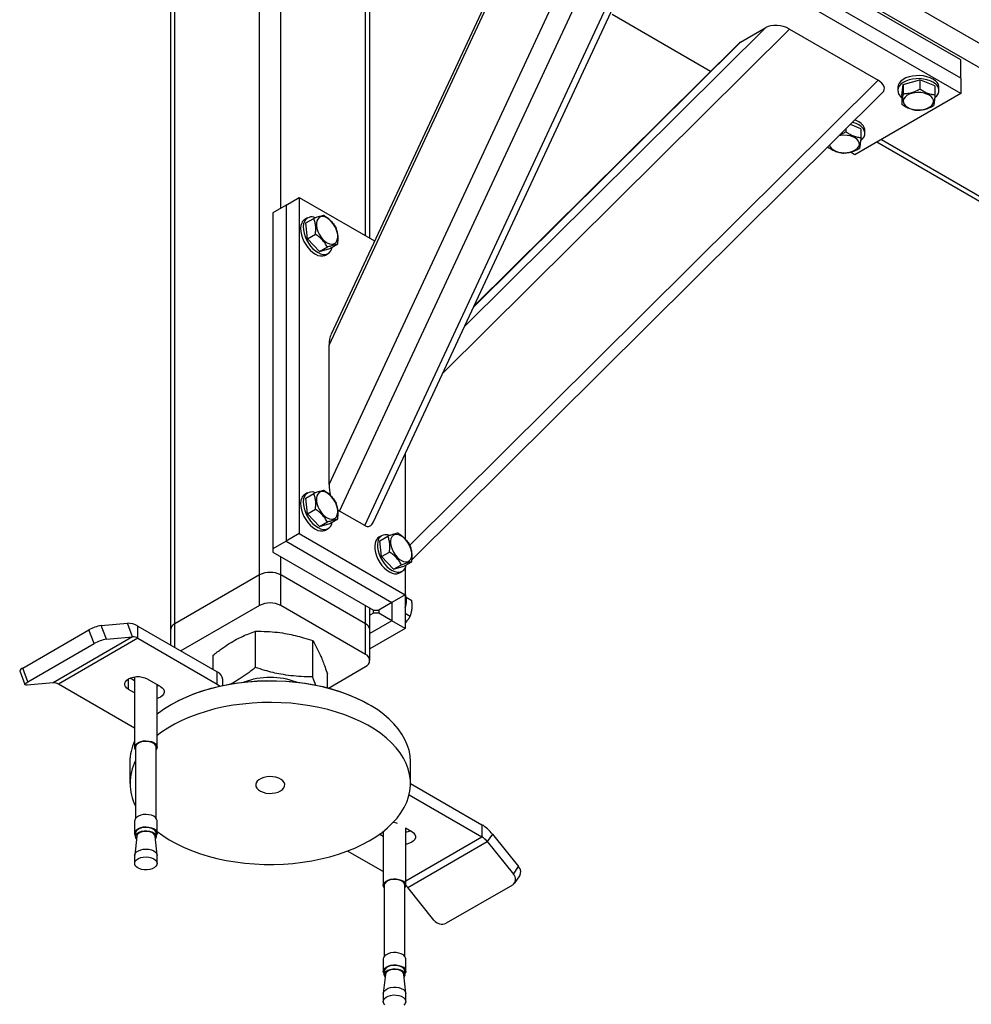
# Model space of a CAD drawing. Header units: millimetres. Extents: x 5 to 415, y 5 to 292.
# Tile 17 of 36: x 187 to 215, y 209 to 238. Entities that reach past the tile are written whole.
import ezdxf

# ---------------------------------------------------------------- set-up
doc = ezdxf.new("R2010")
doc.units = ezdxf.units.MM
doc.layers.add('TRAIT-FORT', color=4, linetype='Continuous', lineweight=25)

msp = doc.modelspace()

# ---------------------------------------------------------------- linework, layer by layer
at = {"layer": 'TRAIT-FORT', "color": 4, "linetype": 'Continuous', "lineweight": 25}
for p, q in [((195.935, 224.208), (210.865, 256.258)), ((196.249, 223.415), (211.57, 256.302)), ((196.996, 222.984), (212.316, 255.871)), ((197.251, 223.092), (212.409, 255.629)), ((195.935, 228.342), (208.232, 254.738)), ((208.063, 254.573), (195.994, 228.664)), ((193.872, 221.521), (193.872, 247.469)), ((194.501, 232.408), (194.501, 247.469)), ((191.358, 220.069), (191.358, 246.017)), ((197.015, 231.592), (197.015, 246.017)), ((191.228, 245.836), (191.228, 219.888)), ((197.145, 231.516), (197.145, 245.836)), ((206.284, 242.481), (235.16, 225.811)), ((206.017, 241.909), (234.531, 225.449)), ((214.693, 236.81), (206.05, 241.799)), ((214.693, 236.266), (206.05, 241.255)), ((214.693, 235.812), (206.05, 240.801)), ((207.265, 236.471), (204.345, 238.157)), ((199.312, 227.515), (209.607, 237.728)), ((199.955, 228.896), (208.902, 237.772)), ((208.156, 237.341), (208.902, 237.772)), ((209.607, 237.728), (212.24, 236.208)), ((200.223, 229.472), (208.156, 237.341)), ((208.099, 237.298), (200.235, 229.497)), ((214.693, 236.266), (214.693, 236.81)), ((212.986, 236.081), (213.478, 236.217)), ((213.478, 236.217), (213.478, 235.945)), ((213.928, 236.039), (213.478, 236.217)), ((214.693, 236.266), (214.693, 235.812)), ((198.329, 222.407), (212.24, 236.208)), ((212.825, 235.994), (212.825, 235.903)), ((212.944, 235.767), (212.986, 236.081)), ((212.986, 236.081), (212.986, 235.809)), ((213.928, 236.039), (213.928, 235.767)), ((214.047, 235.903), (214.047, 235.994)), ((198.398, 221.98), (212.373, 235.844)), ((214.693, 235.812), (211.55, 233.998)), ((212.944, 235.767), (212.944, 235.495)), ((211.278, 234.757), (211.278, 234.675)), ((211.728, 234.769), (211.415, 234.893)), ((211.728, 234.769), (211.728, 234.497)), ((211.847, 234.633), (211.847, 234.724)), ((210.744, 234.228), (210.744, 234.225)), ((212.206, 234.376), (215.321, 232.578)), ((212.336, 234.452), (215.321, 232.728)), ((211.55, 233.998), (211.416, 234.075)), ((194.658, 232.499), (195.051, 232.725)), ((195.051, 232.725), (195.051, 222.746)), ((195.051, 232.725), (197.285, 231.436)), ((194.658, 232.499), (194.265, 232.272)), ((194.658, 232.499), (194.658, 222.519)), ((194.265, 232.272), (194.265, 222.292)), ((195.295, 232.121), (195.217, 232.075)), ((195.246, 231.97), (195.481, 232.106)), ((195.293, 231.5), (195.246, 231.97)), ((195.293, 231.5), (195.529, 231.636)), ((195.649, 231.122), (195.293, 231.5)), ((195.649, 231.122), (195.884, 231.258)), ((195.956, 231.213), (196.192, 231.349)), ((195.649, 231.122), (195.956, 231.213)), ((195.828, 231.017), (195.906, 231.062)), ((195.935, 224.208), (195.935, 228.342)), ((198.194, 225.116), (198.194, 222.59)), ((195.295, 223.955), (195.217, 223.91)), ((195.246, 223.804), (195.481, 223.94)), ((195.293, 223.335), (195.246, 223.804)), ((195.293, 223.335), (195.529, 223.471)), ((196.996, 222.984), (196.249, 223.415)), ((195.649, 222.957), (195.293, 223.335)), ((195.649, 222.957), (195.884, 223.093)), ((195.956, 223.048), (196.192, 223.184)), ((195.649, 222.957), (195.956, 223.048)), ((195.828, 222.851), (195.906, 222.897)), ((194.658, 222.519), (194.265, 222.292)), ((195.051, 222.746), (194.658, 222.519)), ((194.658, 222.519), (197.801, 220.705)), ((195.051, 222.746), (198.194, 220.931)), ((197.495, 222.685), (197.417, 222.64)), ((197.446, 222.534), (197.681, 222.67)), ((197.493, 222.065), (197.446, 222.534)), ((194.265, 222.292), (194.265, 222.201)), ((194.265, 222.201), (197.251, 220.478)), ((197.493, 222.065), (197.729, 222.201)), ((194.501, 221.521), (194.501, 222.065)), ((197.848, 221.687), (197.493, 222.065)), ((198.156, 221.778), (198.392, 221.914)), ((197.848, 221.687), (198.084, 221.823)), ((197.848, 221.687), (198.156, 221.778)), ((198.028, 221.581), (198.106, 221.627)), ((198.194, 221.721), (198.194, 220.931)), ((198.223, 221.807), (198.247, 221.83)), ((193.872, 221.521), (191.358, 220.069)), ((193.872, 220.614), (193.872, 221.521)), ((197.015, 220.069), (194.501, 221.521)), ((194.501, 220.614), (194.501, 221.521)), ((198.194, 220.931), (197.801, 220.705)), ((198.194, 220.931), (198.194, 219.933)), ((198.225, 220.862), (198.392, 220.766)), ((193.872, 220.614), (191.535, 219.264)), ((197.015, 219.162), (194.501, 220.614)), ((197.015, 220.069), (197.015, 220.614)), ((197.145, 219.888), (197.145, 220.539)), ((197.251, 220.478), (197.408, 220.478)), ((197.251, 220.387), (197.251, 220.478)), ((197.801, 220.705), (197.408, 220.478)), ((197.408, 220.478), (197.408, 220.387)), ((197.801, 220.705), (197.801, 220.16)), ((197.251, 220.387), (197.145, 220.326)), ((197.801, 220.16), (197.145, 219.782)), ((197.408, 220.387), (197.251, 220.387)), ((197.801, 220.16), (197.408, 220.387)), ((198.194, 219.933), (197.801, 220.16)), ((198.194, 220.383), (198.344, 220.296)), ((186.836, 218.753), (188.8, 219.887)), ((188.957, 219.482), (188.8, 219.887)), ((189.167, 220.015), (189.944, 220.085)), ((189.324, 219.61), (189.167, 220.015)), ((190.101, 219.68), (189.944, 220.085)), ((190.258, 219.638), (190.258, 220.001)), ((190.258, 220.001), (192.615, 218.64)), ((191.228, 219.888), (191.228, 219.441)), ((191.358, 219.366), (191.358, 220.069)), ((193.751, 218.772), (193.751, 219.848)), ((197.015, 219.162), (197.015, 220.069)), ((198.194, 219.933), (197.145, 219.328)), ((197.145, 218.981), (197.145, 219.888)), ((190.101, 219.68), (187.744, 218.319)), ((190.258, 219.638), (187.901, 218.277)), ((189.324, 219.61), (190.101, 219.68)), ((190.258, 219.638), (192.615, 218.277)), ((195.449, 218.496), (195.449, 219.573)), ((186.993, 218.348), (188.957, 219.482)), ((192.488, 218.713), (192.488, 219.137)), ((186.993, 218.348), (186.836, 218.753)), ((195.913, 218.163), (197.015, 218.799)), ((186.747, 218.668), (186.904, 218.263)), ((189.983, 218.119), (189.983, 218.436)), ((190.161, 218.379), (190.026, 218.457)), ((190.147, 218.479), (190.161, 218.455)), ((190.161, 218.495), (190.161, 216.403)), ((190.533, 218.436), (190.926, 218.209)), ((192.615, 218.277), (192.615, 218.64)), ((192.778, 218.239), (192.778, 218.413)), ((195.885, 218.171), (195.885, 218.586)), ((187.744, 218.319), (186.967, 218.25)), ((190.161, 216.973), (187.901, 218.277)), ((190.161, 218.016), (189.983, 218.119)), ((190.828, 216.403), (190.828, 218.266)), ((191.279, 217.687), (191.24, 217.665)), ((197.133, 217.665), (197.094, 217.687)), ((190.19, 216.418), (190.189, 216.403)), ((190.189, 216.403), (190.189, 214.294)), ((190.8, 214.294), (190.8, 216.403)), ((190.02, 215.964), (190.02, 215.329)), ((198.353, 215.329), (198.353, 215.964)), ((193.755, 215.329), (193.755, 215.284)), ((194.619, 215.284), (194.619, 215.329)), ((198.353, 215.328), (200.472, 214.105)), ((198.312, 214.989), (200.472, 213.742)), ((190.162, 214.232), (190.161, 214.217)), ((190.161, 214.217), (190.161, 213.849)), ((190.828, 213.849), (190.828, 214.217)), ((198.201, 214.01), (198.39, 213.9)), ((198.212, 212.304), (198.212, 214.003)), ((200.472, 214.105), (200.472, 213.742)), ((190.222, 213.759), (190.162, 213.201)), ((190.19, 213.864), (190.189, 213.849)), ((190.189, 213.849), (190.189, 213.75)), ((190.827, 213.201), (190.767, 213.759)), ((190.8, 213.75), (190.8, 213.849)), ((197.447, 213.81), (197.44, 213.814)), ((197.447, 213.81), (197.447, 213.831)), ((197.546, 213.753), (197.447, 213.81)), ((197.546, 213.906), (197.546, 212.304)), ((198.227, 213.995), (198.212, 213.989)), ((198.212, 212.437), (200.472, 213.742)), ((200.786, 213.826), (200.629, 213.602)), ((200.786, 213.826), (201.564, 212.859)), ((198.272, 212.242), (200.629, 213.602)), ((200.629, 213.602), (201.407, 212.635)), ((190.161, 213.189), (190.161, 212.956)), ((190.828, 212.956), (190.828, 213.189)), ((197.546, 212.71), (196.484, 213.322)), ((201.407, 212.635), (201.564, 212.859)), ((201.438, 212.362), (201.595, 212.585)), ((197.573, 212.304), (197.573, 210.194)), ((198.184, 210.194), (198.184, 212.304)), ((199.05, 211.274), (198.272, 212.242)), ((201.381, 212.31), (199.416, 211.176)), ((197.546, 210.118), (197.546, 209.75)), ((198.212, 209.75), (198.212, 210.118)), ((197.606, 209.66), (197.546, 209.102)), ((197.573, 209.75), (197.573, 209.65)), ((198.212, 209.102), (198.152, 209.66)), ((198.184, 209.65), (198.184, 209.75)), ((197.546, 209.09), (197.546, 208.856)), ((198.212, 208.856), (198.212, 209.09))]:
    msp.add_line(p, q, dxfattribs=at)
at = {"layer": 'TRAIT-FORT', "color": 4, "linetype": 'Continuous', "lineweight": 25, "flags": 128}
for points in [[(213.479, 236.346), (213.369, 236.344), (213.262, 236.332), (213.16, 236.308), (213.067, 236.275), (212.986, 236.232), (212.919, 236.182), (212.869, 236.126), (212.837, 236.065), (212.825, 236.003), (212.825, 235.994)], [(213.479, 236.255), (213.369, 236.254), (213.262, 236.241), (213.16, 236.218), (213.067, 236.184), (212.986, 236.142), (212.919, 236.091), (212.869, 236.035), (212.837, 235.975), (212.825, 235.912), (212.832, 235.849), (212.858, 235.787), (212.903, 235.73), (212.944, 235.693)], [(214.047, 235.994), (214.046, 236.016), (214.029, 236.079), (213.993, 236.139), (213.939, 236.194), (213.869, 236.242), (213.785, 236.283), (213.69, 236.314), (213.587, 236.335), (213.479, 236.346)], [(213.928, 235.694), (213.979, 235.742), (214.021, 235.8), (214.043, 235.862), (214.046, 235.926), (214.029, 235.988), (213.993, 236.048), (213.939, 236.103), (213.869, 236.152), (213.785, 236.192), (213.69, 236.224), (213.587, 236.245), (213.479, 236.255)], [(213.242, 235.819), (213.162, 235.791), (213.094, 235.753), (213.041, 235.709), (213.005, 235.659), (212.988, 235.605), (212.991, 235.551), (213.013, 235.499), (213.054, 235.45), (213.111, 235.407), (213.182, 235.372), (213.265, 235.346), (213.355, 235.331), (213.448, 235.326), (213.541, 235.334), (213.629, 235.352), (213.709, 235.38), (213.777, 235.417), (213.83, 235.462), (213.866, 235.512), (213.883, 235.565), (213.88, 235.62), (213.858, 235.672), (213.818, 235.721), (213.761, 235.764), (213.689, 235.799), (213.607, 235.825), (213.517, 235.84), (213.423, 235.844), (213.33, 235.837), (213.242, 235.819)], [(211.728, 234.424), (211.78, 234.472), (211.821, 234.53), (211.843, 234.592), (211.846, 234.656), (211.829, 234.718), (211.793, 234.778), (211.739, 234.833), (211.669, 234.882), (211.585, 234.922), (211.49, 234.954), (211.479, 234.957)], [(211.847, 234.724), (211.846, 234.746), (211.829, 234.809), (211.793, 234.869), (211.739, 234.924), (211.669, 234.972), (211.585, 235.013), (211.549, 235.026)], [(210.793, 234.276), (210.813, 234.229), (210.854, 234.18), (210.911, 234.137), (210.982, 234.102), (211.065, 234.076), (211.155, 234.061), (211.248, 234.056), (211.341, 234.064), (211.43, 234.082), (211.51, 234.11), (211.577, 234.147), (211.63, 234.192), (211.666, 234.242), (211.683, 234.295), (211.681, 234.35), (211.659, 234.402), (211.618, 234.451), (211.561, 234.494), (211.489, 234.529), (211.407, 234.555), (211.317, 234.57), (211.223, 234.574), (211.13, 234.567), (211.077, 234.557)], [(195.561, 231.887), (195.576, 231.803), (195.604, 231.718), (195.644, 231.634), (195.694, 231.555), (195.752, 231.484), (195.816, 231.425), (195.882, 231.38), (195.948, 231.352), (196.01, 231.341), (196.067, 231.348), (196.116, 231.372), (196.154, 231.413), (196.179, 231.468), (196.192, 231.536), (196.191, 231.614), (196.176, 231.697), (196.148, 231.783), (196.108, 231.867), (196.057, 231.946), (195.999, 232.016), (195.936, 232.075), (195.87, 232.12), (195.804, 232.148), (195.741, 232.16), (195.685, 232.153), (195.636, 232.128), (195.598, 232.088), (195.572, 232.032), (195.56, 231.964), (195.561, 231.887)], [(195.123, 231.968), (195.1, 231.896), (195.091, 231.812), (195.095, 231.721), (195.113, 231.623), (195.144, 231.523), (195.187, 231.424), (195.242, 231.329), (195.305, 231.241), (195.375, 231.162), (195.45, 231.096), (195.527, 231.044), (195.604, 231.009), (195.679, 230.991), (195.748, 230.99), (195.81, 231.008), (195.828, 231.017)], [(195.202, 232.013), (195.179, 231.941), (195.169, 231.858), (195.173, 231.766), (195.191, 231.669), (195.223, 231.569), (195.266, 231.469), (195.32, 231.374), (195.383, 231.286), (195.454, 231.207), (195.528, 231.141), (195.606, 231.09), (195.683, 231.054), (195.757, 231.036), (195.827, 231.036), (195.889, 231.053), (195.942, 231.088), (195.984, 231.139), (196.013, 231.204), (196.025, 231.253)], [(195.561, 223.721), (195.576, 223.638), (195.604, 223.552), (195.644, 223.468), (195.694, 223.389), (195.752, 223.319), (195.816, 223.26), (195.882, 223.215), (195.948, 223.186), (196.01, 223.175), (196.067, 223.182), (196.116, 223.206), (196.154, 223.247), (196.179, 223.303), (196.192, 223.371), (196.191, 223.448), (196.176, 223.532), (196.148, 223.617), (196.108, 223.701), (196.057, 223.78), (195.999, 223.851), (195.936, 223.91), (195.87, 223.955), (195.804, 223.983), (195.741, 223.994), (195.685, 223.987), (195.636, 223.963), (195.598, 223.922), (195.572, 223.867), (195.56, 223.799), (195.561, 223.721)], [(195.123, 223.802), (195.1, 223.73), (195.091, 223.647), (195.095, 223.555), (195.113, 223.458), (195.144, 223.358), (195.187, 223.259), (195.242, 223.163), (195.305, 223.075), (195.375, 222.997), (195.45, 222.931), (195.527, 222.879), (195.604, 222.843), (195.679, 222.825), (195.748, 222.825), (195.81, 222.842), (195.828, 222.851)], [(195.202, 223.848), (195.179, 223.776), (195.169, 223.692), (195.173, 223.601), (195.191, 223.503), (195.223, 223.403), (195.266, 223.304), (195.32, 223.209), (195.383, 223.121), (195.454, 223.042), (195.528, 222.976), (195.606, 222.924), (195.683, 222.889), (195.757, 222.871), (195.827, 222.87), (195.889, 222.888), (195.942, 222.922), (195.984, 222.973), (196.013, 223.039), (196.025, 223.088)], [(197.323, 222.532), (197.3, 222.46), (197.29, 222.377), (197.295, 222.285), (197.313, 222.188), (197.344, 222.088), (197.387, 221.989), (197.442, 221.893), (197.505, 221.805), (197.575, 221.727), (197.65, 221.661), (197.727, 221.609), (197.804, 221.574), (197.878, 221.555), (197.948, 221.555), (198.01, 221.572), (198.028, 221.581)], [(197.402, 222.578), (197.379, 222.506), (197.369, 222.422), (197.373, 222.331), (197.391, 222.233), (197.423, 222.133), (197.466, 222.034), (197.52, 221.939), (197.583, 221.851), (197.653, 221.772), (197.728, 221.706), (197.806, 221.654), (197.883, 221.619), (197.957, 221.601), (198.026, 221.6), (198.089, 221.618), (198.142, 221.652), (198.184, 221.703), (198.213, 221.769), (198.225, 221.818)], [(197.761, 222.451), (197.776, 222.368), (197.804, 222.282), (197.844, 222.198), (197.894, 222.119), (197.952, 222.049), (198.016, 221.99), (198.082, 221.945), (198.148, 221.917), (198.21, 221.905), (198.267, 221.912), (198.316, 221.937), (198.354, 221.977), (198.379, 222.033), (198.392, 222.101), (198.391, 222.178), (198.376, 222.262), (198.347, 222.347), (198.307, 222.431), (198.257, 222.51), (198.199, 222.581), (198.136, 222.64), (198.07, 222.685), (198.004, 222.713), (197.941, 222.724), (197.885, 222.717), (197.836, 222.693), (197.798, 222.652), (197.772, 222.597), (197.76, 222.529), (197.761, 222.451)], [(189.983, 218.119), (189.929, 218.158), (189.891, 218.203), (189.872, 218.252), (189.872, 218.302), (189.891, 218.351), (189.929, 218.397), (189.983, 218.436), (190.051, 218.467), (190.13, 218.489), (190.215, 218.5), (190.302, 218.5), (190.387, 218.489), (190.465, 218.467), (190.533, 218.436)], [(191.279, 217.687), (191.282, 217.689), (191.49, 217.801), (191.711, 217.904), (191.943, 217.998), (192.186, 218.083), (192.438, 218.157), (192.699, 218.222), (192.967, 218.276), (193.241, 218.319), (193.519, 218.351), (193.801, 218.372), (194.084, 218.382), (194.368, 218.38), (194.651, 218.368), (194.931, 218.343), (195.209, 218.308), (195.481, 218.262), (195.747, 218.205), (196.006, 218.138), (196.256, 218.06), (196.496, 217.973), (196.725, 217.876), (196.942, 217.771), (197.094, 217.687)], [(186.967, 218.25), (186.937, 218.249), (186.916, 218.253), (186.905, 218.26), (186.904, 218.272), (186.912, 218.288), (186.931, 218.306), (186.958, 218.326), (186.993, 218.348)], [(198.353, 215.964), (198.353, 215.983), (198.341, 216.149), (198.309, 216.314), (198.258, 216.477), (198.187, 216.638), (198.097, 216.796), (197.988, 216.949), (197.861, 217.098), (197.717, 217.242), (197.556, 217.38), (197.378, 217.51), (197.186, 217.634), (196.979, 217.749), (196.759, 217.856), (196.527, 217.954), (196.284, 218.043), (196.03, 218.121), (195.768, 218.189), (195.498, 218.247), (195.222, 218.294), (194.941, 218.33), (194.657, 218.354), (194.37, 218.367), (194.083, 218.369), (193.795, 218.359), (193.51, 218.338), (193.228, 218.305), (192.951, 218.261), (192.679, 218.206), (192.415, 218.141), (192.159, 218.065), (191.912, 217.98), (191.677, 217.884), (191.454, 217.78), (191.243, 217.666), (191.047, 217.545), (190.865, 217.416), (190.828, 217.388)], [(190.884, 218.234), (190.858, 218.223), (190.828, 218.213)], [(190.926, 218.209), (190.98, 218.17), (191.018, 218.125), (191.038, 218.076), (191.038, 218.025), (191.018, 217.976), (190.98, 217.931), (190.926, 217.892), (190.858, 217.86), (190.828, 217.85)], [(192.615, 218.277), (192.684, 218.229), (192.698, 218.216)], [(195.634, 217.585), (195.361, 217.637), (195.082, 217.678), (194.8, 217.708), (194.514, 217.727), (194.226, 217.734), (193.939, 217.73), (193.653, 217.715), (193.369, 217.688), (193.089, 217.649), (192.814, 217.6), (192.546, 217.54), (192.286, 217.469), (192.034, 217.389), (191.793, 217.298), (191.564, 217.198), (191.347, 217.089), (191.143, 216.972), (190.954, 216.847), (190.828, 216.752)], [(190.828, 213.906), (190.995, 213.783), (191.187, 213.659), (191.394, 213.544), (191.614, 213.437), (191.846, 213.339), (192.09, 213.25), (192.343, 213.172), (192.605, 213.104), (192.875, 213.046), (193.151, 212.999), (193.432, 212.963), (193.717, 212.939), (194.003, 212.926), (194.291, 212.924), (194.578, 212.934), (194.863, 212.956), (195.145, 212.988), (195.423, 213.032), (195.694, 213.087), (195.959, 213.152), (196.215, 213.228), (196.461, 213.314), (196.696, 213.409), (196.92, 213.513), (197.13, 213.627), (197.327, 213.748), (197.508, 213.877), (197.674, 214.013), (197.823, 214.155), (197.955, 214.302), (198.068, 214.455), (198.164, 214.611), (198.24, 214.771), (198.297, 214.934), (198.334, 215.099), (198.352, 215.265), (198.35, 215.431), (198.328, 215.596), (198.286, 215.76), (198.224, 215.923), (198.144, 216.082), (198.044, 216.238), (197.927, 216.389), (197.791, 216.536), (197.638, 216.676), (197.469, 216.811), (197.284, 216.938), (197.084, 217.057), (196.871, 217.169), (196.645, 217.271), (196.407, 217.365), (196.158, 217.448), (195.9, 217.522), (195.634, 217.585), (195.634, 217.585)], [(190.162, 216.419), (190.18, 216.466), (190.217, 216.509), (190.271, 216.546), (190.34, 216.574), (190.418, 216.591), (190.501, 216.596), (190.584, 216.589), (190.661, 216.57), (190.727, 216.541), (190.779, 216.503), (190.814, 216.459), (190.828, 216.412), (190.821, 216.364), (190.8, 216.326)], [(190.189, 216.326), (190.166, 216.371), (190.162, 216.419)], [(190.8, 216.403), (190.795, 216.435), (190.771, 216.479), (190.728, 216.517), (190.668, 216.548), (190.597, 216.569), (190.52, 216.579), (190.44, 216.577), (190.364, 216.563), (190.297, 216.538), (190.243, 216.504), (190.207, 216.463), (190.19, 216.418)], [(194.492, 215.107), (194.551, 215.149), (194.592, 215.198), (194.615, 215.25), (194.617, 215.304), (194.6, 215.357), (194.563, 215.406), (194.508, 215.45), (194.439, 215.486), (194.357, 215.513), (194.268, 215.529), (194.175, 215.533), (194.082, 215.526), (193.995, 215.507), (193.916, 215.478), (193.85, 215.44), (193.8, 215.394), (193.767, 215.344), (193.755, 215.29), (193.762, 215.237), (193.79, 215.185), (193.836, 215.138), (193.898, 215.098), (193.974, 215.067), (194.06, 215.045), (194.152, 215.035), (194.245, 215.036), (194.336, 215.05), (194.419, 215.073), (194.492, 215.107)], [(190.828, 214.217), (190.828, 214.225), (190.814, 214.273), (190.779, 214.317), (190.727, 214.355), (190.661, 214.384), (190.584, 214.402), (190.501, 214.409), (190.418, 214.404), (190.34, 214.387), (190.271, 214.359), (190.217, 214.323), (190.18, 214.28), (190.162, 214.232)], [(190.162, 213.865), (190.18, 213.912), (190.217, 213.955), (190.271, 213.992), (190.34, 214.02), (190.418, 214.037), (190.501, 214.042), (190.584, 214.035), (190.661, 214.016), (190.727, 213.987), (190.779, 213.949), (190.814, 213.905), (190.828, 213.858), (190.821, 213.81), (190.8, 213.772)], [(190.8, 213.849), (190.795, 213.881), (190.771, 213.925), (190.728, 213.963), (190.668, 213.994), (190.597, 214.015), (190.52, 214.025), (190.44, 214.023), (190.364, 214.009), (190.297, 213.984), (190.243, 213.95), (190.207, 213.909), (190.19, 213.864)], [(197.861, 214.178), (197.929, 214.159), (197.959, 214.147)], [(190.189, 213.772), (190.166, 213.817), (190.162, 213.865)], [(190.19, 213.764), (190.207, 213.809), (190.243, 213.85), (190.297, 213.884), (190.364, 213.909), (190.44, 213.923), (190.52, 213.925), (190.597, 213.916), (190.668, 213.895), (190.728, 213.864), (190.771, 213.825), (190.795, 213.781), (190.799, 213.735), (190.782, 213.69), (190.776, 213.681)], [(190.213, 213.681), (190.194, 213.718), (190.19, 213.764)], [(190.767, 213.759), (190.753, 213.8), (190.72, 213.839), (190.67, 213.871), (190.607, 213.893), (190.535, 213.906), (190.461, 213.906), (190.389, 213.895), (190.325, 213.873), (190.273, 213.842), (190.238, 213.804), (190.222, 213.762)], [(198.39, 213.9), (198.444, 213.861), (198.482, 213.816), (198.502, 213.767), (198.502, 213.717), (198.482, 213.667), (198.444, 213.622), (198.39, 213.583), (198.322, 213.552), (198.244, 213.53), (198.212, 213.524)], [(190.161, 213.189), (190.162, 213.205), (190.18, 213.252), (190.217, 213.295), (190.271, 213.332), (190.34, 213.359), (190.418, 213.376), (190.501, 213.381), (190.584, 213.374), (190.661, 213.356), (190.727, 213.327), (190.779, 213.289), (190.814, 213.245), (190.828, 213.197), (190.828, 213.189)], [(190.162, 212.971), (190.18, 213.019), (190.217, 213.062), (190.271, 213.098), (190.34, 213.126), (190.418, 213.143), (190.501, 213.148), (190.584, 213.141), (190.661, 213.123), (190.727, 213.093), (190.779, 213.056), (190.814, 213.012), (190.828, 212.964), (190.821, 212.916), (190.794, 212.87), (190.747, 212.83), (190.685, 212.798), (190.612, 212.775), (190.53, 212.764), (190.447, 212.765), (190.366, 212.778), (190.294, 212.802), (190.234, 212.836), (190.19, 212.877), (190.166, 212.923), (190.162, 212.971)], [(197.573, 212.227), (197.56, 212.248), (197.546, 212.296), (197.553, 212.344), (197.58, 212.389), (197.626, 212.429), (197.688, 212.462), (197.762, 212.484), (197.843, 212.495), (197.927, 212.495), (198.007, 212.482), (198.08, 212.458), (198.14, 212.424), (198.183, 212.383), (198.207, 212.337), (198.211, 212.288), (198.211, 212.288)], [(198.184, 212.304), (198.179, 212.336), (198.155, 212.38), (198.112, 212.418), (198.053, 212.449), (197.982, 212.47), (197.904, 212.48), (197.824, 212.478), (197.748, 212.464), (197.681, 212.439), (197.628, 212.404), (197.591, 212.363), (197.574, 212.318), (197.573, 212.304)], [(198.211, 212.288), (198.194, 212.241), (198.184, 212.227)], [(198.212, 210.118), (198.207, 210.15), (198.183, 210.196), (198.14, 210.237), (198.08, 210.271), (198.007, 210.295), (197.927, 210.308), (197.843, 210.309), (197.762, 210.298), (197.688, 210.275), (197.626, 210.243), (197.58, 210.203), (197.553, 210.157), (197.546, 210.118)], [(197.573, 209.673), (197.56, 209.694), (197.546, 209.742), (197.553, 209.79), (197.58, 209.835), (197.626, 209.876), (197.688, 209.908), (197.762, 209.93), (197.843, 209.941), (197.927, 209.941), (198.007, 209.928), (198.08, 209.904), (198.14, 209.87), (198.183, 209.829), (198.207, 209.783), (198.211, 209.734), (198.211, 209.734)], [(198.184, 209.75), (198.179, 209.782), (198.155, 209.826), (198.112, 209.864), (198.053, 209.895), (197.982, 209.916), (197.904, 209.926), (197.824, 209.924), (197.748, 209.91), (197.681, 209.885), (197.628, 209.85), (197.591, 209.81), (197.574, 209.764), (197.573, 209.75)], [(197.598, 209.581), (197.578, 209.619), (197.574, 209.665), (197.591, 209.71), (197.628, 209.751), (197.681, 209.785), (197.748, 209.81), (197.824, 209.824), (197.904, 209.826), (197.982, 209.816), (198.053, 209.795), (198.112, 209.764), (198.155, 209.726), (198.179, 209.682), (198.183, 209.636), (198.183, 209.636)], [(198.152, 209.66), (198.147, 209.68), (198.123, 209.721), (198.081, 209.756), (198.024, 209.784), (197.956, 209.802), (197.882, 209.808), (197.809, 209.803), (197.74, 209.786), (197.682, 209.76), (197.638, 209.725), (197.612, 209.684), (197.606, 209.66)], [(198.183, 209.636), (198.167, 209.591), (198.16, 209.581)], [(198.211, 209.734), (198.194, 209.687), (198.184, 209.673)], [(197.546, 209.09), (197.553, 209.129), (197.58, 209.175), (197.626, 209.215), (197.688, 209.247), (197.762, 209.27), (197.843, 209.281), (197.927, 209.28), (198.007, 209.267), (198.08, 209.243), (198.14, 209.21), (198.183, 209.168), (198.207, 209.122), (198.212, 209.09)], [(197.594, 208.756), (197.56, 208.8), (197.546, 208.848), (197.553, 208.896), (197.58, 208.942), (197.626, 208.982), (197.688, 209.014), (197.762, 209.037), (197.843, 209.048), (197.927, 209.047), (198.007, 209.034), (198.08, 209.01), (198.14, 208.976), (198.183, 208.935), (198.207, 208.889), (198.211, 208.841)], [(198.211, 208.841), (198.194, 208.794), (198.157, 208.75)]]:
    msp.add_lwpolyline(points, dxfattribs=at)
at = {"layer": 'TRAIT-FORT', "color": 4, "linetype": 'Continuous', "lineweight": 25}
for centre, radius, start, end in [((195.42, 231.909), 0.242, 64.4059, 154.4766), ((195.332, 231.881), 0.226, 120.61, 157.374), ((195.42, 223.743), 0.242, 64.4059, 154.4766), ((195.332, 223.715), 0.226, 120.61, 157.374), ((197.532, 222.445), 0.226, 120.61, 157.374), ((197.62, 222.474), 0.242, 64.4059, 154.4766), ((194.187, 220.914), 0.683, 62.6097, 117.3903), ((197.679, 220.75), 0.555, 337.9972, 22.0028), ((194.187, 220.007), 0.683, 62.6097, 117.3903), ((189.328, 218.968), 1.06, 98.7779, 119.8905), ((189.967, 219.54), 0.545, 57.6507, 92.3578), ((191.451, 219.866), 0.224, 114.3747, 174.3052), ((196.923, 219.866), 0.224, 5.6948, 65.6253), ((189.485, 218.563), 1.06, 98.7779, 119.8905), ((190.112, 219.408), 0.273, 57.6507, 92.3578), ((196.946, 218.981), 0.194, 290.7834, 69.2166), ((186.879, 218.619), 0.141, 107.8957, 159.7367), ((192.5, 218.386), 0.279, 5.6948, 65.6253), ((194.187, 216.217), 2.26, 69.832, 110.1681), ((187.755, 218.047), 0.273, 57.6507, 92.3578), ((191.492, 215.956), 1.472, 154.6915, 179.6828), ((191.485, 215.329), 1.462, 152.3766, 207.6234), ((199.874, 213.114), 1.157, 37.9787, 58.8941), ((198.135, 214.429), 0.547, 278.0776, 292.8654), ((200.173, 213.246), 0.579, 37.9787, 58.8941), ((201.406, 212.702), 0.222, 328.2694, 44.6169), ((201.26, 212.483), 0.211, 304.742, 45.9996), ((197.751, 211.825), 0.667, 38.6793, 46.3188), ((199.294, 211.452), 0.302, 216.0257, 293.972)]:
    msp.add_arc(centre, radius, start, end, dxfattribs=at)
for centre, major_axis, ratio, start_param, end_param in [((209.292, 237.547), (0.499, -0.089), 0.55191, 0.990996, 2.561792), ((208.546, 237.116), (0.499, -0.089), 0.55191, 2.561792, 2.771515), ((211.926, 236.026), (0.499, -0.089), 0.55191, 5.913108, 7.274181), ((196.249, 228.16), (-0.114, 0.636), 0.460334, 0.579801, 1.200719), ((196.249, 224.027), (-0.114, 0.636), 0.460334, 1.200719, 1.735487), ((196.249, 224.027), (-0.114, 0.636), 0.460334, 2.59193, 2.771515), ((196.996, 223.596), (-0.114, 0.636), 0.460334, 2.771515, 3.721393)]:
    msp.add_ellipse(centre, major_axis=major_axis, ratio=ratio, start_param=start_param, end_param=end_param, dxfattribs=at)
for points, knots in [([(212.986, 235.809), (213.001, 235.809), (213.032, 235.81), (213.079, 235.814), (213.127, 235.82), (213.18, 235.829), (213.238, 235.843), (213.301, 235.864), (213.365, 235.889), (213.424, 235.916), (213.461, 235.936), (213.478, 235.945)], [0, 0, 0, 0, 0.095886, 0.19195, 0.28871, 0.385788, 0.511366, 0.637845, 0.766889, 0.896653, 1, 1, 1, 1]), ([(213.928, 235.767), (213.889, 235.772), (213.81, 235.783), (213.693, 235.822), (213.581, 235.877), (213.512, 235.922), (213.478, 235.945)], [0, 0, 0, 0, 0.264605, 0.534948, 0.765343, 1, 1, 1, 1]), ([(212.944, 235.495), (212.948, 235.512), (212.955, 235.547), (212.966, 235.621), (212.976, 235.71), (212.983, 235.776), (212.986, 235.809)], [0, 0, 0, 0, 0.264605, 0.534948, 0.765343, 1, 1, 1, 1]), ([(213.928, 235.767), (213.924, 235.73), (213.917, 235.654), (213.906, 235.566), (213.895, 235.498), (213.889, 235.468), (213.886, 235.453)], [0, 0, 0, 0, 0.264605, 0.534948, 0.765343, 1, 1, 1, 1]), ([(212.944, 235.495), (212.983, 235.47), (213.062, 235.418), (213.179, 235.365), (213.291, 235.331), (213.359, 235.322), (213.394, 235.317)], [0, 0, 0, 0, 0.2646049, 0.5349477, 0.7653431, 1, 1, 1, 1]), ([(213.394, 235.317), (213.409, 235.317), (213.44, 235.318), (213.487, 235.322), (213.535, 235.328), (213.587, 235.337), (213.646, 235.351), (213.709, 235.372), (213.773, 235.397), (213.823, 235.421), (213.861, 235.44), (213.877, 235.449), (213.886, 235.453)], [0, 0, 0, 0, 0.095885, 0.191949, 0.288709, 0.385785, 0.511363, 0.637841, 0.766884, 0.896648, 0.948311, 1, 1, 1, 1]), ([(211.122, 234.603), (211.136, 234.608), (211.172, 234.622), (211.224, 234.646), (211.261, 234.666), (211.278, 234.675)], [0, 0, 0, 0, 0.267735, 0.67536, 1, 1, 1, 1]), ([(211.728, 234.497), (211.689, 234.502), (211.61, 234.513), (211.493, 234.552), (211.381, 234.607), (211.312, 234.652), (211.278, 234.675)], [0, 0, 0, 0, 0.264605, 0.534948, 0.765343, 1, 1, 1, 1]), ([(211.728, 234.497), (211.724, 234.46), (211.717, 234.385), (211.706, 234.296), (211.695, 234.228), (211.689, 234.198), (211.686, 234.183)], [0, 0, 0, 0, 0.264605, 0.534948, 0.765343, 1, 1, 1, 1]), ([(210.744, 234.225), (210.783, 234.2), (210.862, 234.148), (210.979, 234.095), (211.091, 234.061), (211.159, 234.052), (211.194, 234.047)], [0, 0, 0, 0, 0.2646049, 0.5349477, 0.7653431, 1, 1, 1, 1]), ([(211.194, 234.047), (211.209, 234.047), (211.24, 234.048), (211.287, 234.052), (211.335, 234.058), (211.387, 234.067), (211.446, 234.081), (211.509, 234.102), (211.573, 234.127), (211.623, 234.151), (211.661, 234.17), (211.677, 234.179), (211.686, 234.183)], [0, 0, 0, 0, 0.095885, 0.191949, 0.288709, 0.385785, 0.511363, 0.637841, 0.766884, 0.896648, 0.948311, 1, 1, 1, 1]), ([(195.789, 232.197), (195.771, 232.194), (195.734, 232.188), (195.661, 232.168), (195.575, 232.14), (195.513, 232.117), (195.481, 232.106)], [0, 0, 0, 0, 0.264605, 0.534948, 0.765343, 1, 1, 1, 1]), ([(195.789, 232.197), (195.828, 232.169), (195.908, 232.113), (196.007, 232.018), (196.086, 231.918), (196.124, 231.852), (196.144, 231.818)], [0, 0, 0, 0, 0.264605, 0.534948, 0.765343, 1, 1, 1, 1]), ([(195.529, 231.636), (195.531, 231.653), (195.534, 231.686), (195.538, 231.736), (195.54, 231.785), (195.539, 231.838), (195.535, 231.894), (195.526, 231.953), (195.514, 232.01), (195.498, 232.061), (195.487, 232.092), (195.481, 232.106)], [0, 0, 0, 0, 0.095886, 0.19195, 0.28871, 0.385788, 0.511366, 0.637845, 0.766889, 0.896653, 1, 1, 1, 1]), ([(195.884, 231.258), (195.862, 231.296), (195.817, 231.372), (195.731, 231.474), (195.633, 231.563), (195.564, 231.612), (195.529, 231.636)], [0, 0, 0, 0, 0.264605, 0.534948, 0.765343, 1, 1, 1, 1]), ([(196.192, 231.349), (196.193, 231.366), (196.197, 231.399), (196.201, 231.448), (196.202, 231.497), (196.202, 231.55), (196.198, 231.607), (196.189, 231.666), (196.176, 231.723), (196.163, 231.766), (196.152, 231.798), (196.147, 231.812), (196.144, 231.818)], [0, 0, 0, 0, 0.095885, 0.191949, 0.288709, 0.385785, 0.511363, 0.637841, 0.766884, 0.896648, 0.948311, 1, 1, 1, 1]), ([(195.884, 231.258), (195.919, 231.271), (195.991, 231.297), (196.077, 231.324), (196.144, 231.342), (196.176, 231.347), (196.192, 231.349)], [0, 0, 0, 0, 0.264605, 0.534948, 0.765343, 1, 1, 1, 1]), ([(195.789, 224.031), (195.771, 224.028), (195.734, 224.022), (195.661, 224.002), (195.575, 223.974), (195.513, 223.952), (195.481, 223.94)], [0, 0, 0, 0, 0.264605, 0.534948, 0.765343, 1, 1, 1, 1]), ([(195.529, 223.471), (195.531, 223.488), (195.534, 223.521), (195.538, 223.57), (195.54, 223.619), (195.539, 223.672), (195.535, 223.729), (195.526, 223.788), (195.514, 223.845), (195.498, 223.896), (195.487, 223.927), (195.481, 223.94)], [0, 0, 0, 0, 0.095886, 0.19195, 0.28871, 0.385788, 0.511366, 0.637845, 0.766889, 0.896653, 1, 1, 1, 1]), ([(195.789, 224.031), (195.828, 224.003), (195.908, 223.947), (196.007, 223.852), (196.086, 223.753), (196.124, 223.687), (196.144, 223.653)], [0, 0, 0, 0, 0.264605, 0.534948, 0.765343, 1, 1, 1, 1]), ([(196.192, 223.184), (196.193, 223.2), (196.197, 223.234), (196.201, 223.283), (196.202, 223.332), (196.202, 223.385), (196.198, 223.441), (196.189, 223.501), (196.176, 223.557), (196.163, 223.601), (196.152, 223.632), (196.147, 223.646), (196.144, 223.653)], [0, 0, 0, 0, 0.095885, 0.191949, 0.288709, 0.385785, 0.511363, 0.637841, 0.766884, 0.896648, 0.948311, 1, 1, 1, 1]), ([(195.884, 223.093), (195.862, 223.13), (195.817, 223.207), (195.731, 223.309), (195.633, 223.398), (195.564, 223.446), (195.529, 223.471)], [0, 0, 0, 0, 0.264605, 0.534948, 0.765343, 1, 1, 1, 1]), ([(195.884, 223.093), (195.919, 223.106), (195.991, 223.132), (196.077, 223.159), (196.144, 223.176), (196.176, 223.181), (196.192, 223.184)], [0, 0, 0, 0, 0.264605, 0.534948, 0.765343, 1, 1, 1, 1]), ([(197.989, 222.761), (197.971, 222.758), (197.934, 222.752), (197.861, 222.733), (197.775, 222.705), (197.713, 222.682), (197.681, 222.67)], [0, 0, 0, 0, 0.264605, 0.534948, 0.765343, 1, 1, 1, 1]), ([(197.729, 222.201), (197.731, 222.218), (197.734, 222.251), (197.738, 222.3), (197.74, 222.349), (197.739, 222.402), (197.735, 222.459), (197.726, 222.518), (197.713, 222.575), (197.698, 222.626), (197.686, 222.657), (197.681, 222.67)], [0, 0, 0, 0, 0.095886, 0.19195, 0.28871, 0.385788, 0.511366, 0.637845, 0.766889, 0.896653, 1, 1, 1, 1]), ([(197.989, 222.761), (198.028, 222.733), (198.108, 222.677), (198.207, 222.582), (198.286, 222.483), (198.324, 222.417), (198.344, 222.383)], [0, 0, 0, 0, 0.264605, 0.534948, 0.765343, 1, 1, 1, 1]), ([(198.084, 221.823), (198.062, 221.861), (198.017, 221.937), (197.931, 222.039), (197.833, 222.128), (197.764, 222.176), (197.729, 222.201)], [0, 0, 0, 0, 0.264605, 0.534948, 0.765343, 1, 1, 1, 1]), ([(198.392, 221.914), (198.393, 221.93), (198.397, 221.964), (198.401, 222.013), (198.402, 222.062), (198.402, 222.115), (198.398, 222.172), (198.389, 222.231), (198.376, 222.287), (198.363, 222.331), (198.352, 222.362), (198.347, 222.376), (198.344, 222.383)], [0, 0, 0, 0, 0.095885, 0.191949, 0.288709, 0.385785, 0.511363, 0.637841, 0.766884, 0.896648, 0.948311, 1, 1, 1, 1]), ([(198.084, 221.823), (198.119, 221.836), (198.191, 221.862), (198.277, 221.889), (198.344, 221.906), (198.376, 221.911), (198.392, 221.914)], [0, 0, 0, 0, 0.264605, 0.534948, 0.765343, 1, 1, 1, 1]), ([(198.344, 220.296), (198.349, 220.309), (198.358, 220.335), (198.371, 220.375), (198.382, 220.416), (198.392, 220.464), (198.399, 220.519), (198.402, 220.581), (198.402, 220.645), (198.398, 220.707), (198.394, 220.748), (198.392, 220.766)], [0, 0, 0, 0, 0.095886, 0.19195, 0.28871, 0.385788, 0.511366, 0.637845, 0.766889, 0.896653, 1, 1, 1, 1]), ([(198.194, 220.089), (198.199, 220.094), (198.234, 220.127), (198.285, 220.197), (198.324, 220.263), (198.344, 220.296)], [0, 0, 0, 0, 0.076956, 0.534249, 1, 1, 1, 1]), ([(192.488, 219.137), (192.573, 219.202), (192.732, 219.325), (192.967, 219.483), (193.175, 219.604), (193.368, 219.7), (193.556, 219.78), (193.684, 219.825), (193.751, 219.848)], [0, 0, 0, 0, 0.202068, 0.3827, 0.555315, 0.692992, 0.838894, 1, 1, 1, 1]), ([(193.751, 219.848), (193.864, 219.847), (194.079, 219.846), (194.395, 219.82), (194.675, 219.778), (194.935, 219.723), (195.187, 219.657), (195.359, 219.602), (195.449, 219.573)], [0, 0, 0, 0, 0.202068, 0.3827, 0.555315, 0.692992, 0.838894, 1, 1, 1, 1]), ([(195.449, 219.573), (195.478, 219.524), (195.533, 219.433), (195.614, 219.275), (195.686, 219.116), (195.753, 218.952), (195.818, 218.78), (195.862, 218.653), (195.885, 218.586)], [0, 0, 0, 0, 0.202068, 0.3827, 0.555315, 0.692992, 0.838894, 1, 1, 1, 1]), ([(193.751, 218.772), (193.667, 218.706), (193.507, 218.583), (193.272, 218.427), (193.11, 218.329), (193.024, 218.287), (193.012, 218.281)], [0, 0, 0, 0, 0.345622, 0.654577, 0.949821, 1, 1, 1, 1]), ([(195.449, 218.496), (195.336, 218.497), (195.121, 218.498), (194.805, 218.524), (194.525, 218.566), (194.265, 218.621), (194.013, 218.687), (193.841, 218.743), (193.751, 218.772)], [0, 0, 0, 0, 0.202068, 0.3827, 0.555315, 0.692992, 0.838894, 1, 1, 1, 1]), ([(195.538, 218.246), (195.532, 218.263), (195.502, 218.342), (195.472, 218.429), (195.449, 218.496)], [0, 0, 0, 0, 0.2185142, 1, 1, 1, 1])]:
    msp.add_open_spline(points, degree=3, knots=knots, dxfattribs=at)

doc.saveas('drawing.dxf')
